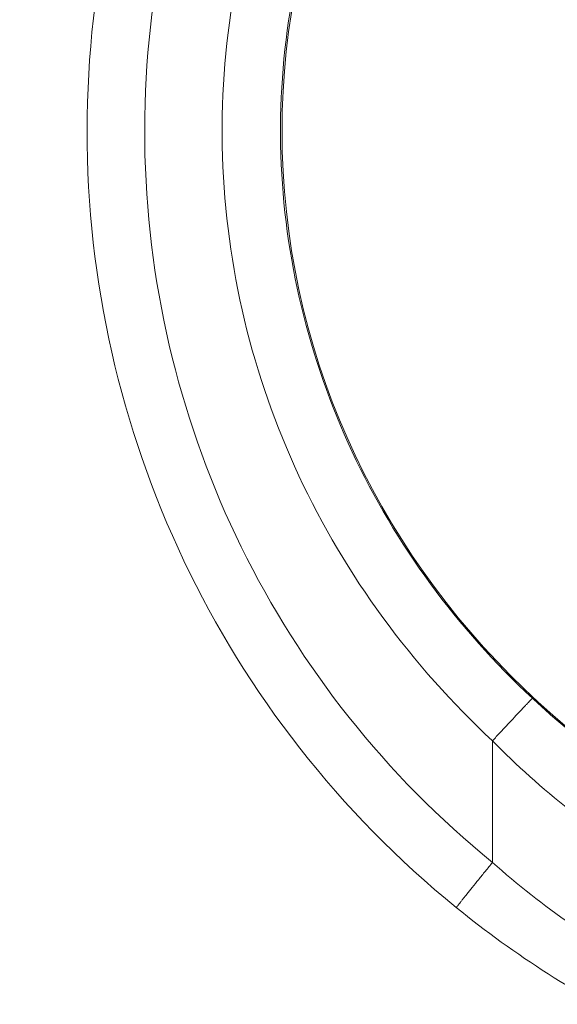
# Model space of a CAD drawing. Header units: millimetres. Extents: x 6756 to 17105, y -3613 to 3705.
# Tile 36 of 65: x 12844 to 12886, y 910 to 986. Entities that reach past the tile are written whole.
import ezdxf

# ---------------------------------------------------------------- set-up
doc = ezdxf.new("R2010")
doc.units = ezdxf.units.MM
doc.header["$PDSIZE"] = -5
doc.layers.get('0').update_dxf_attribs({"lineweight": 35})
for name, color, linetype, lineweight in [('尺寸线层', 3, 'Continuous', 18), ('粗实线层', 7, 'Continuous', 35), ('细实线层', 7, 'Continuous', 18)]:
    doc.layers.add(name, color=color, linetype=linetype, lineweight=lineweight)
doc.styles.add('标准', font='txt', dxfattribs={"width": 0.667})
doc.dimstyles.new('标准', dxfattribs={"dimscale": 15, "dimtxt": 3.5, "dimasz": 4, "dimexe": 2, "dimexo": 0, "dimtad": 1, "dimdsep": 46, "dimtxsty": '标准', "dimblk": '_CAXARROW', "dimcen": 0, "dimdle": 6, "dimazin": 2, "dimtfac": 0.707107, "dimtdec": 3, "dimtmove": 2, "dimatfit": 3, "dimfxl": 1, "dimfrac": 2, "dimtolj": 1, "dimarcsym": 1})

# ---------------------------------------------------------------- blocks, each defined once
blk = doc.blocks.new('324356')
at = {"layer": '细实线层'}
blk.add_line((-1074.599, -132.641), (-1074.599, -142.066), dxfattribs=at)
for centre, radius, start, end in [((-1028.545, -85.4), 77.501, 128.98725, 230.91743), ((-1028.576, -85.4), 73.001, 132.00289, 230.91755)]:
    blk.add_arc(centre, radius, start, end, dxfattribs=at)
blk.add_ellipse((-1024.771, -85.379), major_axis=(66.15, -0.022), ratio=0.93663, start_param=1.626518, end_param=4.708355, dxfattribs=at)
for points, knots in [([(-1077.426, -40.912), (-1080.372, -43.99), (-1085.699, -50.719), (-1091.578, -62.157), (-1095.069, -74.543), (-1095.978, -87.381), (-1094.256, -100.134), (-1089.998, -112.277), (-1083.433, -123.335), (-1077.719, -129.738), (-1074.599, -132.641)], [0, 0, 0, 0, 2787.09844, 5573.940649, 8360.616848, 11147.205631, 13933.81039, 16720.523882, 19507.47591, 22295.127479, 22295.127479, 22295.127479, 22295.127479]), ([(-1074.144, -44.024), (-1076.885, -46.887), (-1081.843, -53.146), (-1087.32, -63.784), (-1090.573, -75.306), (-1091.42, -87.249), (-1089.812, -99.114), (-1085.841, -110.408), (-1079.724, -120.691), (-1074.406, -126.646), (-1071.503, -129.346)], [0, 0, 0, 0, 2771.598985, 5542.923513, 8314.065915, 11085.11181, 13856.175344, 16627.35941, 19398.799393, 22170.955252, 22170.955252, 22170.955252, 22170.955252]), ([(-1071.503, -129.346), (-1071.505, -129.346), (-1071.511, -129.354), (-1071.524, -129.364), (-1071.544, -129.385), (-1071.585, -129.426), (-1071.654, -129.499), (-1071.758, -129.607), (-1071.889, -129.745), (-1072.046, -129.911), (-1072.227, -130.103), (-1072.512, -130.406), (-1072.914, -130.834), (-1073.439, -131.397), (-1074.008, -132.007), (-1074.399, -132.427), (-1074.599, -132.641)], [0, 0, 0, 0, 53.797199, 192.636154, 416.158722, 723.730944, 1588.32699, 2780.127987, 4286.616672, 6092.497161, 8182.130136, 10535.001171, 15933.248891, 22083.145195, 28756.757079, 35676.515188, 35676.515188, 35676.515188, 35676.515188]), ([(-1071.503, -129.346), (-1070.677, -130.114), (-1067.313, -133.083), (-1063.643, -135.702), (-1060.773, -137.441)], [0, 0, 0, 0, 1586.348589, 6304.452161, 6304.452161, 6304.452161, 6304.452161]), ([(-1074.599, -132.641), (-1070.845, -136.447), (-1062.653, -142.946), (-1053.159, -147.293), (-1048.409, -148.824)], [0, 0, 0, 0, 3246.196065, 6276.980322, 6276.980322, 6276.980322, 6276.980322]), ([(-1074.599, -142.066), (-1074.783, -142.293), (-1075.144, -142.739), (-1075.668, -143.386), (-1076.149, -143.982), (-1076.515, -144.436), (-1076.773, -144.758), (-1076.936, -144.961), (-1077.076, -145.137), (-1077.192, -145.283), (-1077.282, -145.398), (-1077.343, -145.475), (-1077.375, -145.518), (-1077.394, -145.541), (-1077.398, -145.55), (-1077.406, -145.56), (-1077.405, -145.56)], [0, 0, 0, 0, 6981.99729, 13702.893608, 19882.672621, 25291.986697, 27643.111286, 29726.089457, 31520.42856, 33010.591363, 34181.390732, 35020.48678, 35313.725178, 35521.922355, 35644.514841, 35681.546859, 35681.546859, 35681.546859, 35681.546859]), ([(-1074.599, -142.066), (-1070.721, -145.499), (-1062.448, -151.302), (-1053.065, -155.039), (-1048.409, -156.292)], [0, 0, 0, 0, 3238.533721, 6253.96226, 6253.96226, 6253.96226, 6253.96226]), ([(-1077.405, -145.56), (-1072.853, -149.256), (-1063.192, -155.436), (-1052.428, -159.346), (-1047.094, -160.662)], [0, 0, 0, 0, 3228.923296, 6254.374137, 6254.374137, 6254.374137, 6254.374137])]:
    blk.add_open_spline(points, degree=3, knots=knots, dxfattribs=at)
blk = doc.blocks.new('_CAXARROW')
blk.add_hatch(color=0).paths.add_polyline_path([(0, 0), (-1, 0.125), (-1, -0.125)], flags=0)
blk = doc.blocks.new('*X29')
at = {"layer": 'Defpoints', "color": 0, "transparency": 16777216}
for p in [(11929.321, 1449.651), (15982.044, 675.499)]:
    blk.add_point(p, dxfattribs=at)
at = {"layer": '尺寸线层', "color": 0, "linetype": 'Continuous', "lineweight": -2, "transparency": 16777216}
blk.add_line((15923.109, 686.756), (11988.255, 1438.394), dxfattribs=at)
at = {"layer": '尺寸线层', "color": 0, "lineweight": -2, "transparency": 16777216, "xscale": 60, "yscale": 60, "zscale": 60}
for p, rotation in [((11929.321, 1449.651), 169.1856160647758), ((15982.044, 675.499), 349.1856160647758)]:
    blk.add_blockref('_CAXARROW', p, dxfattribs=dict(at, rotation=rotation))
at = {"layer": '尺寸线层', "color": 0, "transparency": 16777216, "insert": (11668.983, 1499.381), "char_height": 52.5, "attachment_point": 5, "rotation": 349.18562, "style": '标准', "bg_fill": 3, "box_fill_scale": 1.1, "bg_fill_color": 256, "bg_fill_true_color": 13158600, "bg_fill_transparency": 0}
blk.add_mtext('\\A1;%%C4126', dxfattribs=at)

msp = doc.modelspace()

# ---------------------------------------------------------------- linework, layer by layer
at = {"layer": '粗实线层', "color": 8}
msp.add_arc((13955.682, 1062.575), 2063, 3, 357, dxfattribs=at)

# ---------------------------------------------------------------- block references
at = {"layer": '粗实线层'}
msp.add_blockref('324356', (13955.682, 1062.575), dxfattribs=at)

# ---------------------------------------------------------------- next in the draw order: dimensions: what is measured, and where the dimension line sits
at = {"layer": '尺寸线层'}
dim = msp.add_diameter_dim_2p(p1=(15982.044, 675.499), p2=(11929.321, 1449.651), dimstyle='标准', override={"dimpost": '%%C<>', "dimsah": 1, "dimtfill": 1, "dimtzin": 8}, dxfattribs=at)
dim.commit()
dim.dimension.update_dxf_attribs({"geometry": '*X29', "text_midpoint": (11668.983, 1499.381), "dimtype": 163})

doc.saveas('drawing.dxf')
